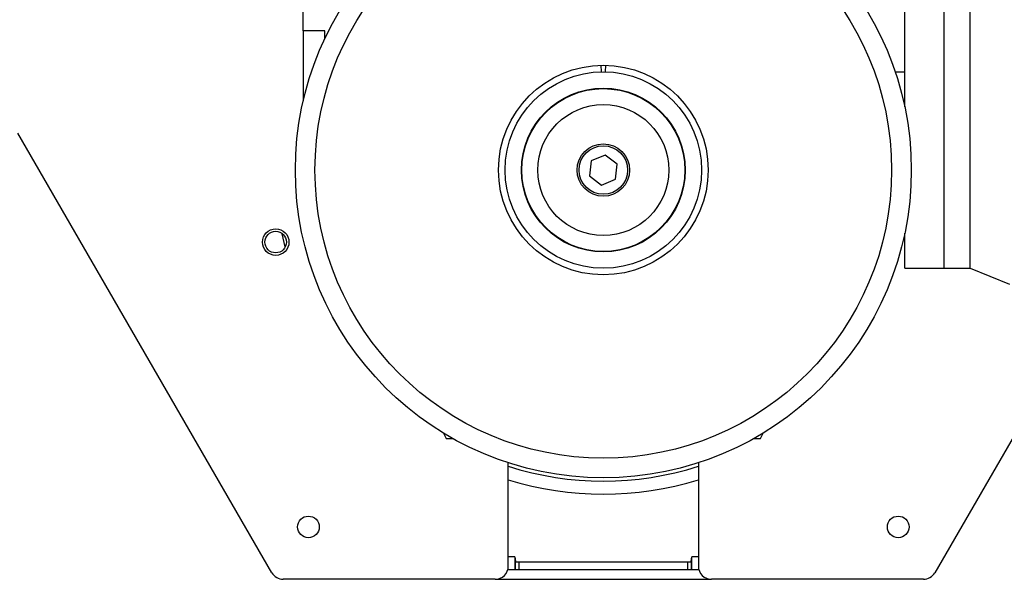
# Model space of a CAD drawing. Header units: millimetres. Extents: x 0 to 420, y 0 to 297.
# Tile 19 of 36: x 134.08 to 144.18, y 210.64 to 216.39. Entities that reach past the tile are written whole.
import ezdxf

# ---------------------------------------------------------------- set-up
doc = ezdxf.new("R2010")
doc.units = ezdxf.units.MM

msp = doc.modelspace()

# ---------------------------------------------------------------- linework, layer by layer
at = {"color": 7, "linetype": 'Continuous', "lineweight": 25}
for p, q in [((143.16165, 215.49095), (143.16165, 219.88742)), ((143.56527, 213.83319), (143.56527, 219.88742)), ((136.98634, 216.27387), (136.98634, 217.44674)), ((143.56527, 213.83319), (143.56527, 216.92688)), ((143.83434, 213.83319), (143.83434, 216.92688)), ((137.20833, 216.27387), (136.98634, 216.27387)), ((136.98634, 216.27387), (136.98634, 215.5521)), ((137.20833, 216.19223), (137.20833, 216.27387)), ((140.04766, 215.85108), (140.04636, 215.91833)), ((140.08818, 215.91833), (140.08687, 215.85108)), ((143.06358, 215.85127), (143.16165, 215.85127)), ((136.66497, 210.70518), (134.05811, 215.2204)), ((140.08749, 214.99626), (139.94398, 214.93675)), ((140.21077, 214.90174), (140.08749, 214.99626)), ((139.94398, 214.93675), (139.92377, 214.78272)), ((140.19056, 214.74771), (140.21077, 214.90174)), ((139.92377, 214.78272), (140.04705, 214.6882)), ((140.04705, 214.6882), (140.19056, 214.74771)), ((136.80118, 214.05377), (136.77165, 214.188)), ((143.16165, 213.83319), (143.16165, 214.19351)), ((143.16165, 213.83319), (143.56527, 213.83319)), ((143.56527, 213.83319), (143.83434, 213.83319)), ((143.83434, 213.83319), (144.23796, 213.67012)), ((144.7318, 212.89142), (143.46957, 210.70518)), ((138.42739, 212.13911), (138.45281, 212.08419)), ((138.45281, 212.08419), (138.52154, 212.08419)), ((141.613, 212.08419), (141.68173, 212.08419)), ((141.68173, 212.08419), (141.70714, 212.13911)), ((139.09187, 210.77245), (139.09187, 211.8348)), ((141.04267, 211.8348), (141.04267, 210.77245)), ((139.15914, 210.87008), (139.09187, 210.87008)), ((139.15914, 210.87008), (139.16502, 210.82167)), ((139.15914, 210.87008), (139.15914, 210.73881)), ((140.96952, 210.82167), (140.9754, 210.87008)), ((141.04267, 210.87008), (140.9754, 210.87008)), ((140.9754, 210.73881), (140.9754, 210.87008)), ((139.16502, 210.73881), (139.16502, 210.82167)), ((139.19865, 210.81693), (140.93589, 210.81693)), ((139.19865, 210.81693), (139.19865, 210.73881)), ((140.93589, 210.73881), (140.93589, 210.81693)), ((140.96952, 210.82167), (140.96952, 210.73881)), ((139.08759, 210.73881), (141.04694, 210.73881)), ((138.95733, 210.63791), (136.78149, 210.63791)), ((138.95733, 210.63791), (141.17721, 210.63791)), ((143.35305, 210.63791), (141.17721, 210.63791))]:
    msp.add_line(p, q, dxfattribs=at)
for centre, radius in [((140.06727, 214.84223), 3.16165), ((140.06727, 214.84223), 2.95984), ((140.06727, 214.84223), 1.07631), ((140.06727, 214.84223), 1.00904), ((140.06727, 214.84223), 0.84086), ((140.06727, 214.84223), 0.83617), ((140.06727, 214.84223), 0.67269), ((140.06727, 214.84223), 0.26908), ((140.06727, 214.84223), 0.2489), ((136.70381, 214.10227), 0.13622), ((136.70381, 214.10227), 0.11099), ((137.04016, 211.17606), 0.11099), ((143.09438, 211.17606), 0.11099)]:
    msp.add_circle(centre, radius, dxfattribs=at)
for centre, radius, start, end in [((140.06727, 214.84223), 3.19529, 252.226003, 287.773997), ((140.06727, 214.84223), 3.32982, 252.96659, 287.03341), ((138.95733, 210.77245), 0.13454, 270, 0), ((141.17721, 210.77245), 0.13454, 180, 270), ((136.78149, 210.77245), 0.13454, 210, 270), ((143.35305, 210.77245), 0.13454, 270, 330)]:
    msp.add_arc(centre, radius, start, end, dxfattribs=at)
for points, knots in [([(139.16502, 210.82167), (139.16546, 210.82112), (139.16635, 210.82003), (139.17241, 210.81859), (139.18119, 210.81752), (139.19051, 210.817), (139.19647, 210.81695), (139.19865, 210.81693)], [0, 0, 0, 0, 0.21985107, 0.43973939, 0.65854632, 0.87520804, 1, 1, 1, 1]), ([(140.93589, 210.81693), (140.93965, 210.81698), (140.94715, 210.81709), (140.95716, 210.81791), (140.96477, 210.81911), (140.96883, 210.82045), (140.96933, 210.82133), (140.96952, 210.82167)], [0, 0, 0, 0, 0.2143712, 0.4287086, 0.64401837, 0.86140278, 1, 1, 1, 1])]:
    msp.add_open_spline(points, degree=3, knots=knots, dxfattribs=at)

doc.saveas('drawing.dxf')
